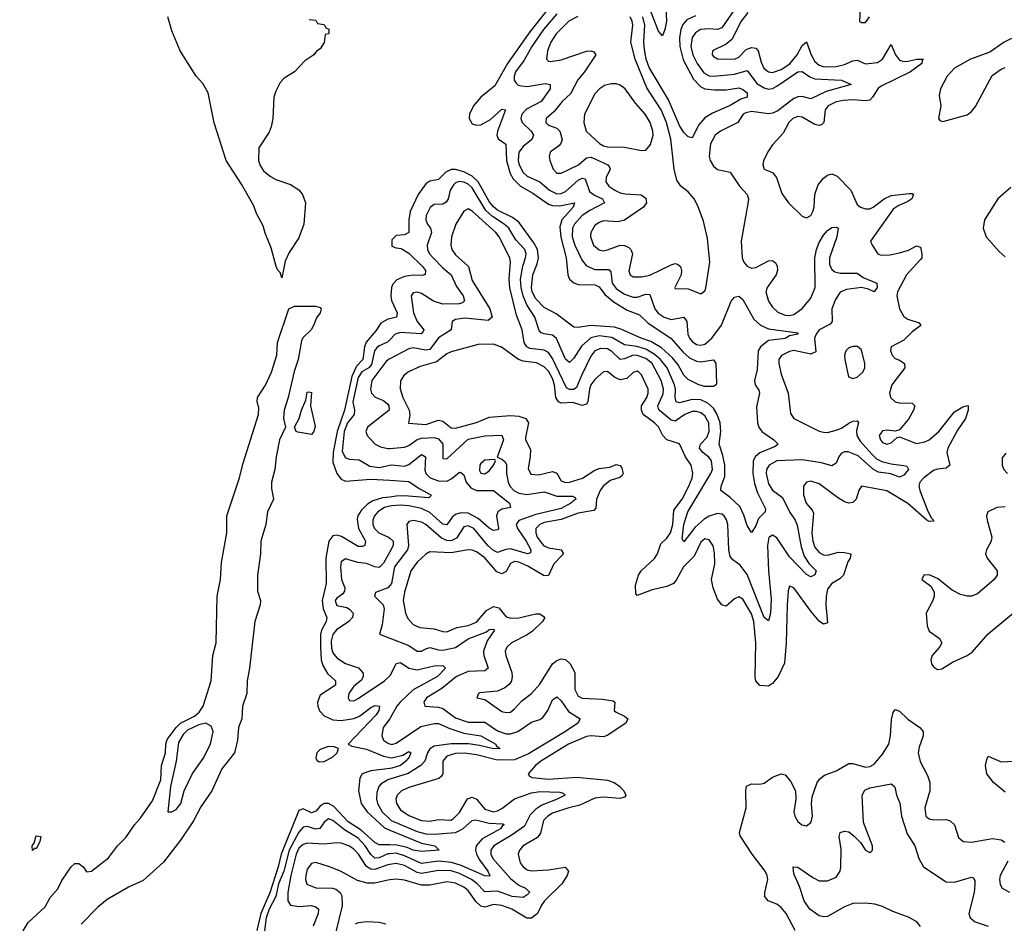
# Model space of a CAD drawing. Header units: inches. Extents: x 1678809 to 1859548, y 384609 to 522868.
# Tile 172 of 256: x 1728250 to 1732906, y 484144 to 488417. Entities that reach past the tile are written whole.
import ezdxf

# ---------------------------------------------------------------- set-up
doc = ezdxf.new("R2010")
doc.units = ezdxf.units.IN
doc.header["$MEASUREMENT"] = 0
doc.layers.add('B7428', color=7, linetype='Continuous')
doc.layers.add('B7438', color=7, linetype='Continuous')

msp = doc.modelspace()

# ---------------------------------------------------------------- linework, layer by layer
at = {"layer": 'B7428', "color": 5}
for points, elevation in [([(1729618, 488418), (1729650, 488414), (1729658, 488398), (1729690, 488394), (1729698, 488378), (1729711.6, 488371.6), (1729711.3, 488350), (1729694, 488346), (1729690, 488308), (1729670, 488278), (1729653, 488267), (1729641, 488250), (1729598, 488222), (1729550, 488169.7), (1729500.4, 488139.6), (1729480.9, 488119.1), (1729460.8, 488079.2), (1729452.1, 488050), (1729446.3, 487950), (1729439.7, 487910), (1729430, 487885.1), (1729380.7, 487810), (1729378.4, 487750), (1729386.5, 487726.5), (1729402.4, 487702.4), (1729435.2, 487675.2), (1729461.3, 487661.3), (1729530, 487636.9), (1729570, 487611.3), (1729587.4, 487590), (1729600.7, 487550), (1729593.7, 487450), (1729570, 487385.1), (1729524.7, 487315.3), (1729505.4, 487274.6), (1729490, 487195.3), (1729481.7, 487221.7), (1729470, 487232), (1729463.1, 487250), (1729438.5, 487338.5), (1729410, 487407.3), (1729401, 487441), (1729370, 487500.5), (1729356.9, 487536.9), (1729299.2, 487639.2), (1729226.2, 487750), (1729170, 487929.3), (1729141.8, 488070), (1729115.6, 488115.6), (1729084.2, 488150), (1729008.7, 488270), (1728970, 488363.7), (1728949.8, 488430)], 180), ([(1728250, 484080.7), (1728290, 484146.8), (1728370, 484221), (1728394.5, 484265.5), (1728430, 484306), (1728450, 484346), (1728493.2, 484410), (1728510, 484426.8), (1728530, 484426.8), (1728550, 484411.3), (1728566.4, 484386.4), (1728590, 484390.7), (1728670, 484454), (1728712.4, 484510), (1728751.3, 484548.7), (1728793.3, 484610), (1728820.4, 484639.6), (1728877.4, 484722.6), (1728917.9, 484822.1), (1728919.8, 484890), (1728938.9, 484950), (1728941.6, 484990), (1728947.9, 485012.1), (1728989.9, 485070.1), (1729009.7, 485090), (1729076.5, 485123.5), (1729098.4, 485141.6), (1729118.2, 485170), (1729154.8, 485290), (1729162.5, 485410), (1729178.9, 485470), (1729183.5, 485690), (1729199.3, 485770), (1729203.7, 485850), (1729228.8, 485990), (1729229.8, 486070.2), (1729289.8, 486250), (1729305.8, 486314.2), (1729379.8, 486550), (1729381.3, 486581.3), (1729373.6, 486610), (1729374.5, 486630), (1729412.1, 486687.9), (1729441.3, 486750), (1729466.3, 486830), (1729469.7, 486890.3), (1729523, 487050), (1729550, 487062), (1729650, 487061.6), (1729670, 487056.3), (1729675.5, 487050), (1729670.6, 487030), (1729653.7, 487006.3), (1729639.1, 486970), (1729628, 486950), (1729588.2, 486911.8), (1729582.2, 486897.8), (1729566.7, 486810), (1729547.5, 486752.5), (1729519.7, 486630), (1729500.2, 486570), (1729497.7, 486530), (1729506.4, 486490), (1729479.1, 486430), (1729462.4, 486350), (1729456.1, 486290), (1729440.2, 486230), (1729439.9, 486199.9), (1729450.6, 486150), (1729421.5, 486090), (1729413.4, 486030), (1729390.2, 485950), (1729389, 485890), (1729374, 485790), (1729374.9, 485714.9), (1729388, 485670), (1729386.4, 485650), (1729361.3, 485570), (1729336.5, 485350), (1729325.8, 485290), (1729324, 485230), (1729303.9, 485170), (1729300.3, 485110), (1729285.3, 485070), (1729279.1, 485010), (1729265.7, 484950), (1729205.8, 484874.3), (1729158.4, 484770), (1729106.3, 484693.7), (1729071.7, 484628.3), (1729010, 484536.9), (1728930, 484432.6), (1728834.6, 484345.4), (1728764.7, 484315.3), (1728663.4, 484256.6), (1728620, 484220), (1728540, 484140)], 180), ([(1730000, 487002.2), (1729990, 486999.7), (1729958.1, 486981.9), (1729934.2, 486945.8), (1729888.1, 486891.9), (1729880.7, 486870), (1729872, 486810), (1729841.8, 486778.2), (1729820.3, 486730), (1729785.6, 486570), (1729750.5, 486470), (1729731.7, 486370), (1729730, 486324.9), (1729750, 486271.4), (1729770, 486243.5), (1729790, 486233.6), (1729910, 486243.2), (1730000, 486238.4)], 220), ([(1730000, 486902.9), (1729989.1, 486890.9), (1729950, 486873.8), (1729937.1, 486863), (1729927.9, 486850), (1729913.9, 486786.1), (1729900.4, 486770), (1729868.4, 486751.6), (1729850, 486724.3), (1729824.7, 486610), (1729832.7, 486570), (1729831.3, 486550), (1729800.7, 486510), (1729784.5, 486470), (1729775, 486375), (1729790, 486345), (1729810, 486338.1), (1729855.6, 486335.6), (1729905.1, 486305.1), (1729950, 486299.4), (1730000, 486309.5)], 240), ([(1730000, 486813.2), (1729993.8, 486810), (1729980.8, 486799.2), (1729914.3, 486710), (1729908.5, 486670), (1729913.6, 486650), (1729931.3, 486631.3), (1729970, 486615.8), (1729990, 486598), (1729995.5, 486590), (1729996.8, 486570), (1729893.8, 486490), (1729887.1, 486470), (1729892.2, 486450), (1729931.3, 486410), (1729956.2, 486396.2), (1729990, 486388.3), (1730000, 486389.1)], 260), ([(1730000, 486159.2), (1729964.9, 486155.1), (1729919, 486141), (1729894.4, 486125.6), (1729864, 486096), (1729849.1, 486070.9), (1729845.3, 486054.7), (1729852.4, 486010), (1729885.1, 485950), (1729882.7, 485930), (1729870, 485924.8), (1729850, 485925.4), (1729772.1, 485972.1), (1729750, 485979), (1729730, 485975.4), (1729712.1, 485950), (1729697.7, 485870), (1729698.7, 485750), (1729680.6, 485670), (1729684.8, 485630), (1729701.6, 485590), (1729699.4, 485570), (1729677.3, 485530), (1729672.8, 485510), (1729672.3, 485450), (1729676.2, 485390), (1729683.1, 485363.1), (1729705.1, 485325.1), (1729743, 485290), (1729743.1, 485270), (1729670, 485222.1), (1729658.9, 485190), (1729659.8, 485170), (1729668.1, 485148.1), (1729690, 485125.1), (1729730, 485106.2), (1729770, 485102.4), (1729830, 485112.6), (1729856.1, 485123.9), (1729910, 485163.8), (1729930, 485173.4), (1729950.8, 485170.8), (1729948, 485150), (1729935.6, 485130), (1729803.7, 484990), (1729821, 484981), (1729890, 484967.3), (1729970, 484934.7), (1730000, 484928.4)], 220), ([(1730000, 486115.9), (1729974.3, 486110), (1729943.1, 486090), (1729927.1, 486070), (1729919.9, 486050), (1729919.4, 486030), (1729927.8, 486010), (1729948.4, 485990), (1729994.5, 485970), (1730000, 485964.8)], 240), ([(1730000, 485900.8), (1729970, 485846.3), (1729950, 485826), (1729930, 485828.5), (1729890, 485844.8), (1729849.5, 485849.5), (1729790, 485867.8), (1729770, 485853), (1729766.2, 485830), (1729771.6, 485770), (1729787.7, 485730), (1729785.9, 485714.1), (1729777.9, 485702.1), (1729750, 485681), (1729741.5, 485670), (1729743, 485663), (1729750, 485646.9), (1729796.7, 485636.7), (1729810, 485629.5), (1729826.9, 485610), (1729823.8, 485590), (1729806.8, 485570), (1729748, 485532), (1729730.1, 485510), (1729723, 485477), (1729724.2, 485444.2), (1729730, 485422.9), (1729750, 485399.2), (1729790, 485371.9), (1729851.4, 485351.4), (1729873.7, 485326.3), (1729874.6, 485310), (1729866.1, 485293.9), (1729830, 485264.8), (1729806.4, 485230), (1729802.6, 485210), (1729810, 485197), (1729830, 485195.6), (1729850, 485206.4), (1729975.7, 485290), (1730000, 485313.5)], 240), ([(1730000, 485741.2), (1729990, 485729.9), (1729931.7, 485708.3), (1729927.7, 485690), (1729967.9, 485650), (1729974.1, 485630), (1729964.6, 485555.4), (1729950.7, 485510.7), (1730000, 485491.8)], 260), ([(1730000, 485111), (1729968.4, 485070), (1729961.7, 485030), (1729970.2, 485010), (1729993.4, 484993.4), (1730000, 484991.9)], 240), ([(1730000, 484875.4), (1729910, 484865.1), (1729870.1, 484850), (1729857.9, 484830), (1729852.3, 484770), (1729864.2, 484710), (1729892.4, 484670), (1729974.5, 484594.5), (1730000, 484584.1)], 220), ([(1730000, 484824.7), (1729990, 484821.5), (1729957.9, 484802.1), (1729948.6, 484790), (1729938.5, 484761.5), (1729936.9, 484730), (1729941.6, 484710), (1729963.8, 484670), (1730000, 484636.1)], 240), ([(1730000, 484514.3), (1729950, 484515), (1729930, 484526.1), (1729864, 484584), (1729803.3, 484623.3), (1729735.3, 484695.3), (1729710, 484710.5), (1729689.5, 484710), (1729670, 484697.4), (1729650, 484674.6), (1729630, 484666.2), (1729590, 484684.5), (1729570, 484676.3), (1729486.5, 484470), (1729472.7, 484410), (1729432.5, 484287.5), (1729390.5, 484190), (1729370.5, 484110)], 220), ([(1730000, 484472.9), (1729990, 484472.1), (1729950, 484453.4), (1729930, 484450.9), (1729910, 484469.5), (1729883.9, 484510), (1729850, 484545.6), (1729785.6, 484585.6), (1729730, 484630.3), (1729710, 484637.1), (1729690, 484621.4), (1729668.6, 484591.4), (1729650, 484588.2), (1729610, 484601.2), (1729590, 484599), (1729570, 484574.5), (1729523.5, 484490), (1729498.2, 484390), (1729474.3, 484330), (1729461.8, 484270), (1729429.2, 484210), (1729415, 484170), (1729407.5, 484107.5)], 240), ([(1730000, 484422), (1729990, 484420.4), (1729930, 484398), (1729910, 484399), (1729890, 484412.4), (1729851.8, 484470), (1729830, 484493.8), (1729806, 484510), (1729770, 484522.2), (1729750, 484524.2), (1729690, 484517.1), (1729610, 484523.1), (1729590, 484516.5), (1729570, 484499.2), (1729557.4, 484470), (1729532, 484370), (1729518.2, 484290), (1729518.2, 484250), (1729530.4, 484230), (1729570, 484223.2), (1729630, 484227.7), (1729650, 484220.9), (1729663.5, 484210), (1729662, 484190), (1729638.4, 484130)], 260), ([(1730000, 484349.1), (1729990, 484348), (1729930, 484333.4), (1729893.5, 484333.5), (1729846.5, 484346.5), (1729766.6, 484390), (1729714.5, 484410), (1729650, 484430.5), (1729630, 484426.2), (1729610, 484398.9), (1729602.2, 484370), (1729601, 484350), (1729608.3, 484328.3), (1729650, 484311.6), (1729729.4, 484309.4), (1729745.3, 484305.3), (1729764.6, 484290), (1729773.4, 484273.4), (1729774.4, 484225.6), (1729741.1, 484090)], 280), ([(1729838.1, 484141.9), (1729852, 484148), (1729890, 484152.1), (1729950, 484149.7), (1729981.6, 484141.6)], 280)]:
    msp.add_lwpolyline(points, dxfattribs=dict(at, elevation=elevation))
for points, elevation in [([(1729630, 486454.5), (1729565.3, 486465.3), (1729557.2, 486470), (1729549.4, 486490), (1729571.6, 486530), (1729581.7, 486570), (1729602.8, 486617.2), (1729610, 486656), (1729616.9, 486656.9), (1729630, 486654), (1729624.4, 486590), (1729646.9, 486493.1), (1729641.3, 486470)], 180), ([(1729130.7, 485090.7), (1729097.8, 485082.2), (1729043.8, 485056.2), (1729023, 485037), (1729000.9, 484999.1), (1728989.2, 484910), (1728962.4, 484790), (1728950.9, 484670.9), (1728970, 484670.4), (1728990, 484682), (1729012.4, 484710), (1729028.3, 484770), (1729067.7, 484852.3), (1729117.2, 484922.8), (1729152.3, 484990), (1729164.8, 485050), (1729155.7, 485075.7)], 180), ([(1729710, 484979.3), (1729670, 484965.9), (1729655.1, 484950), (1729650, 484926.4), (1729655.4, 484915.4), (1729666.8, 484906.8), (1729690, 484908.7), (1729729, 484930), (1729751.4, 484950), (1729756.9, 484970), (1729737.6, 484977.6)], 220), ([(1728310, 484488), (1728309, 484510), (1728318, 484522), (1728326.8, 484553.2), (1728330, 484558), (1728350, 484554), (1728344.7, 484530), (1728330, 484498), (1728322, 484498)], 180)]:
    msp.add_lwpolyline(points, close=True, dxfattribs=dict(at, elevation=elevation))
at = {"layer": 'B7438', "color": 5}
for points, elevation in [([(1730766.1, 488490), (1730661.5, 488358.5), (1730556.8, 488210), (1730496.7, 488103.3), (1730430, 488050.6), (1730396, 488010), (1730377.2, 487970), (1730375.4, 487950), (1730390, 487923.7), (1730410, 487917.1), (1730430, 487919.9), (1730475.9, 487944.1), (1730530, 487994), (1730546.8, 487990), (1730509.8, 487890.2), (1730506.5, 487870), (1730512.8, 487852.8), (1730548.2, 487828.2), (1730551.1, 487750), (1730569.8, 487690), (1730583.8, 487663.8), (1730617.7, 487630), (1730676.5, 487596.5), (1730750, 487544.9), (1730770, 487538.5), (1730803.2, 487536.8), (1730872.7, 487550), (1730867.5, 487530), (1730813, 487470), (1730803.5, 487436.5), (1730808.3, 487388.3), (1730833.6, 487290), (1730841.5, 487210), (1730850, 487189.6), (1730870, 487171.8), (1730890, 487164.6), (1730970, 487163.4), (1730990, 487153.6), (1731017.5, 487117.5), (1731061.6, 487081.6), (1731122.2, 487042.2), (1731180.8, 487020.8), (1731221.9, 486981.9), (1731329.3, 486910), (1731385.3, 486845.3), (1731417.5, 486817.5), (1731450, 486801.5), (1731470, 486798.2), (1731530, 486808.4), (1731540.8, 486790), (1731544.1, 486695.9), (1731543, 486690), (1731530, 486682), (1731490, 486682.2), (1731460.7, 486690), (1731410, 486714.8), (1731390, 486735.5), (1731363.9, 486783.9), (1731337.2, 486817.2), (1731285.1, 486865.1), (1731234.9, 486894.9), (1731189, 486910), (1731093.1, 486953.1), (1731061.9, 486961.9), (1730948.9, 486971.1), (1730890, 486960.6), (1730870, 486962), (1730786.1, 487026.1), (1730730, 487056), (1730690, 487096.9), (1730673.8, 487130), (1730669.7, 487150), (1730675.7, 487210), (1730697.2, 487262.8), (1730703.1, 487290), (1730697.9, 487330), (1730681.8, 487361.8), (1730610, 487458.5), (1730580.4, 487480.5), (1730510, 487516.3), (1730490, 487531.1), (1730470, 487556.6), (1730418.5, 487650), (1730390, 487676.2), (1730350, 487697.3), (1730310, 487708.5), (1730290, 487707.9), (1730265.2, 487694.8), (1730230, 487661.3), (1730190, 487653), (1730170, 487640.6), (1730133.7, 487590), (1730096.3, 487510), (1730089.7, 487469.7), (1730090.1, 487409.9), (1730070, 487398.5), (1730030, 487396.1), (1730010, 487375.1), (1730010, 487345.8), (1730030, 487337.5), (1730054.5, 487334.5), (1730090, 487312.5), (1730154.4, 487250), (1730168.5, 487230), (1730167.7, 487212.3), (1730152.7, 487207.3), (1730110, 487207.9), (1730070, 487202.6), (1730033.5, 487186.5), (1730014.8, 487165.2), (1730008.1, 487150), (1730004.4, 487110), (1730008.6, 487088.6), (1730035.5, 487030), (1730031.8, 487010), (1730000, 487002.2)], 220), ([(1731633.3, 488470), (1731570, 488378.7), (1731550, 488369.9), (1731506.7, 488373.3), (1731469.8, 488370.2), (1731445.2, 488354.8), (1731430, 488331.6), (1731423.9, 488290), (1731432.4, 488250), (1731452.6, 488210), (1731484.9, 488164.9), (1731510, 488150.4), (1731530, 488148.8), (1731630, 488159.3), (1731690, 488176.9), (1731734.7, 488114.7), (1731770, 488094.4), (1731790, 488088.8), (1731810, 488091.1), (1731830, 488102.2), (1731930, 488170.1), (1731950, 488172.2), (1731985.6, 488145.6), (1732010, 488137.1), (1732136.3, 488130), (1732180.7, 488110), (1732063.7, 488076.3), (1731990, 488041.8), (1731950, 488052.7), (1731930, 488052.4), (1731910, 488044), (1731834.1, 487985.9), (1731810, 487974.8), (1731790, 487972), (1731710, 487981.9), (1731683.2, 487976.8), (1731670.6, 487969.4), (1731645, 487930), (1731564.2, 487890), (1731538.4, 487870), (1731516.6, 487830), (1731510.7, 487770), (1731515.3, 487750), (1731530, 487723.8), (1731550, 487707.8), (1731610, 487695.6), (1731653.4, 487630), (1731689.4, 487589.4), (1731696.5, 487570), (1731694.8, 487554.8), (1731660.8, 487370), (1731666.7, 487290), (1731674.3, 487270), (1731690, 487250.3), (1731710, 487241.8), (1731730, 487244), (1731790, 487276.4), (1731810, 487278.4), (1731824.9, 487264.9), (1731831.5, 487251.5), (1731832.9, 487232.9), (1731826.6, 487210), (1731784.7, 487150), (1731778.5, 487130), (1731790, 487085.5), (1731810, 487056.9), (1731834.3, 487034.3), (1731870, 487019.1), (1731890, 487017.8), (1731910, 487022.5), (1731950, 487050.6), (1731990, 487099.5), (1732010.7, 487150), (1732010.4, 487290), (1732017.3, 487330), (1732030, 487363.6), (1732050, 487398), (1732070, 487420.2), (1732090, 487433.6), (1732110, 487436), (1732120.5, 487430), (1732114.4, 487390), (1732079, 487290), (1732078.6, 487258.6), (1732090, 487235), (1732104.6, 487224.6), (1732130, 487217.7), (1732210, 487217.5), (1732238.2, 487198.2), (1732302.7, 487170), (1732304.9, 487150), (1732291, 487129), (1732262.7, 487142.7), (1732229.9, 487149.9), (1732159.8, 487140.2), (1732130, 487127.5), (1732107.3, 487092.7), (1732089.8, 487050), (1732091.3, 486988.7), (1732082.5, 486977.5), (1732030.8, 486950), (1732015.3, 486930), (1732008.3, 486910), (1732014.3, 486845.7), (1731990, 486834.9), (1731910, 486851.7), (1731890, 486847.1), (1731851.4, 486828.6), (1731839.7, 486810), (1731838.8, 486790), (1731850, 486740.4), (1731883.5, 486650), (1731893.9, 486553.9), (1731910.4, 486530), (1732030, 486471), (1732050, 486465.4), (1732070, 486465.1), (1732110, 486474.9), (1732135.1, 486484.9), (1732170, 486508.9), (1732190, 486517.5), (1732210, 486519.6), (1732215.8, 486510), (1732206.6, 486473.4), (1732207.5, 486450), (1732224, 486424), (1732280, 486360), (1732300.7, 486340.7), (1732327, 486327), (1732370, 486316.3), (1732429.2, 486309.2), (1732444.6, 486304.6), (1732451.9, 486290), (1732430, 486262.3), (1732410, 486253.5), (1732368.8, 486268.8), (1732310, 486277.2), (1732286.6, 486290), (1732213.9, 486353.9), (1732166.8, 486373.2), (1732150, 486373.6), (1732134.9, 486365.1), (1732122.9, 486350), (1732110, 486319.3), (1732090, 486306.2), (1732040.5, 486320.5), (1731950, 486335.2), (1731830.1, 486329.9), (1731793.1, 486310), (1731781.9, 486290), (1731779.2, 486270), (1731790, 486222), (1731810, 486192.1), (1731856.5, 486156.5), (1731889.6, 486089.6), (1731916.3, 486050), (1731926.2, 486026.2), (1731944.5, 485924.5), (1731959.3, 485879.3), (1731983.1, 485843.1), (1732015.4, 485810), (1732009.2, 485790.8), (1731990, 485781.6), (1731970, 485792.4), (1731890, 485876), (1731830, 485966.8), (1731810, 485979), (1731792.6, 485967.4), (1731786.5, 485930), (1731790.1, 485810.1), (1731803, 485677), (1731799.5, 485610), (1731790, 485573.6), (1731770, 485589.7), (1731690, 485792.5), (1731657.3, 485837.3), (1731622.2, 485862.2), (1731610, 485878.3), (1731603.7, 485910), (1731597.6, 486030), (1731592.3, 486052.3), (1731580.7, 486070), (1731570, 486078.5), (1731550, 486082.1), (1731510, 486069.1), (1731485.9, 486054.1), (1731443.7, 486016.3), (1731390, 485947.8), (1731382.1, 485962.1), (1731390, 486028.7), (1731409.3, 486090), (1731518.4, 486270), (1731525.6, 486290), (1731521.5, 486330), (1731508.6, 486348.6), (1731479.9, 486370), (1731465.1, 486390), (1731468.7, 486410), (1731498.4, 486441.6), (1731510.5, 486470), (1731507.9, 486510), (1731490, 486542.7), (1731470, 486557.9), (1731450, 486564.1), (1731430, 486563.7), (1731394.8, 486550), (1731350, 486518.7), (1731330, 486522.3), (1731273.5, 486570), (1731270, 486578.5), (1731266.7, 486590), (1731292.1, 486647.9), (1731294.2, 486670), (1731282.9, 486710), (1731240.8, 486790), (1731210, 486814.8), (1731170, 486829.2), (1731150, 486829.9), (1731110, 486813.2), (1731090, 486810.4), (1731050, 486848.3), (1731030, 486859.8), (1730998.3, 486861.7), (1730970, 486849.9), (1730950, 486824.7), (1730905.7, 486734.3), (1730883.2, 486676.8), (1730870, 486667.3), (1730850, 486667.2), (1730835.9, 486675.9), (1730770, 486815.2), (1730750, 486843.1), (1730730, 486854), (1730662.5, 486862.5), (1730647.5, 486870), (1730635.2, 486890), (1730625.5, 486950), (1730599.6, 487019.6), (1730567.9, 487147.9), (1730564.7, 487190), (1730571, 487270), (1730567.6, 487290), (1730517.3, 487390), (1730501.1, 487410), (1730390, 487511.7), (1730370, 487521.5), (1730350, 487511.9), (1730312.1, 487450), (1730292.4, 487390), (1730288.1, 487350), (1730294, 487330), (1730310, 487304.7), (1730372.5, 487250), (1730390, 487182.8), (1730473.1, 487050), (1730483.8, 487010), (1730465.2, 486994.8), (1730354.8, 487005.2), (1730310, 486999.2), (1730295.5, 486990), (1730290.9, 486950), (1730230, 486911.6), (1730190, 486857.6), (1730170, 486853.4), (1730110, 486864.7), (1730090, 486860.4), (1730000, 486813.2)], 260), ([(1731303.3, 488510), (1731308, 488410), (1731300.8, 488370), (1731290, 488340.9), (1731270, 488361.6), (1731234.8, 488454.8)], 220), ([(1732223.3, 488470), (1732221.1, 488410), (1732230, 488403.6), (1732250, 488403.8), (1732267.8, 488430)], 320), ([(1731693.4, 488450), (1731660.7, 488410), (1731617.2, 488322.8), (1731590, 488300.6), (1731526, 488270), (1731525, 488250), (1731530, 488242.3), (1731550, 488231.5), (1731630, 488229.2), (1731650, 488239.5), (1731684.9, 488275.1), (1731710, 488284.4), (1731730, 488282.5), (1731742.5, 488270), (1731755.2, 488215.2), (1731768.1, 488188.1), (1731790, 488169.6), (1731810, 488167), (1731850, 488181.8), (1731891.5, 488208.5), (1731925.9, 488250), (1731950, 488294), (1731970, 488312.1), (1731993.1, 488250), (1732010, 488218.9), (1732030, 488202.1), (1732053.9, 488193.9), (1732110, 488195), (1732150, 488205.1), (1732190, 488222.6), (1732210, 488225.1), (1732250, 488207.1), (1732305.6, 488214.4), (1732330.4, 488230), (1732370, 488298.9), (1732391.3, 488250), (1732410, 488225.4), (1732430, 488219.3), (1732450, 488220.1), (1732492.7, 488230), (1732523, 488230), (1732516.7, 488223.3), (1732515.9, 488210), (1732462, 488170), (1732319.8, 488100.2), (1732307, 488090), (1732283.1, 488050), (1732270, 488036.5), (1732250, 488032.4), (1732190, 488037.3), (1732145.1, 488034.9), (1732110, 488027.7), (1732072.6, 488010), (1732057.9, 487990), (1732053, 487930), (1732040.7, 487919.3), (1732030, 487915.5), (1732010, 487920.3), (1731950, 487956.3), (1731930, 487958.3), (1731906.3, 487950), (1731886.9, 487930), (1731860.6, 487879.4), (1731810, 487825.1), (1731790, 487796.2), (1731766.5, 487750), (1731763.1, 487730), (1731770.3, 487710.3), (1731810, 487693.8), (1731829.2, 487670), (1731854.4, 487594.4), (1731885.3, 487550), (1731950, 487488), (1731970, 487479.3), (1731990, 487490.5), (1732000.4, 487510), (1732006, 487530), (1732009.8, 487590), (1732024.7, 487635.3), (1732050, 487667.3), (1732070, 487681.6), (1732090, 487686.9), (1732115.9, 487675.9), (1732179.7, 487610), (1732210, 487543.2), (1732226, 487530), (1732250, 487521.4), (1732270, 487522), (1732286, 487530), (1732337.2, 487570), (1732370, 487585.1), (1732455.1, 487595.1), (1732470, 487594.7), (1732475.6, 487590), (1732467.7, 487570), (1732450, 487557.1), (1732403.3, 487536.7), (1732379.7, 487520.3), (1732273.6, 487370), (1732280.7, 487350), (1732308.2, 487310), (1732323.3, 487303.3), (1732364.2, 487304.2), (1732410, 487313.5), (1732452.6, 487327.4), (1732490, 487347.3), (1732510, 487340.5), (1732515.4, 487310), (1732515, 487290), (1732510, 487282.2), (1732443.9, 487210), (1732401.3, 487130), (1732397.5, 487110), (1732409.7, 487050), (1732430, 487012.9), (1732450, 486999.8), (1732503.7, 486983.7), (1732510.2, 486970), (1732470, 486941.3), (1732430, 486900.9), (1732370.3, 486870), (1732368.2, 486851.8), (1732376, 486830), (1732390, 486814.9), (1732410, 486807.2), (1732434, 486790), (1732435.6, 486770), (1732374.4, 486690), (1732362.8, 486650), (1732366.7, 486630), (1732390, 486609.5), (1732410, 486604.1), (1732470, 486603.7), (1732482.6, 486590), (1732476.6, 486570), (1732452.4, 486527.6), (1732410, 486477.4), (1732390, 486470.9), (1732350, 486475.2), (1732330, 486472.2), (1732313.6, 486450), (1732320.2, 486430), (1732330, 486417.7), (1732350, 486408.6), (1732370, 486416), (1732399.3, 486440.7), (1732410, 486444.6), (1732490, 486413.2), (1732530, 486419.7), (1732550.2, 486429.8), (1732596.4, 486470), (1732670, 486561.6), (1732710, 486585.2), (1732732.1, 486592.1), (1732734.4, 486590), (1732734, 486570), (1732722, 486530), (1732684.7, 486475.3), (1732638.7, 486390), (1732633.3, 486370), (1732648, 486310), (1732630, 486295.2), (1732590, 486291.1), (1732570, 486284.4), (1732524.7, 486250), (1732506.4, 486230), (1732501, 486210), (1732505.7, 486190), (1732540.7, 486100.7), (1732560.5, 486060.5), (1732570.9, 486050), (1732570, 486045.2), (1732550, 486043.4), (1732539.1, 486050), (1732450, 486128.7), (1732350, 486188), (1732230, 486211.5), (1732217.3, 486190), (1732205.2, 486150), (1732190, 486134), (1732170, 486130.7), (1732150, 486136.8), (1732117.1, 486157.1), (1732030, 486221.1), (1731990, 486234.6), (1731970, 486229.6), (1731955.6, 486210), (1731956.3, 486170), (1731968.6, 486130), (1731997.6, 486097.6), (1732003.8, 486083.8), (1731994.8, 485990), (1732000.3, 485950), (1732010, 485922.3), (1732030, 485896.8), (1732050, 485885.8), (1732070, 485885), (1732121.1, 485898.9), (1732150, 485897.8), (1732180.5, 485890), (1732176.8, 485870), (1732166.4, 485853.6), (1732144.7, 485790), (1732127.9, 485772.1), (1732089.4, 485750), (1732070, 485723), (1732063.3, 485690), (1732061.9, 485650), (1732070, 485563.7), (1732050, 485558.2), (1732030, 485572.4), (1731990, 485619.2), (1731910, 485729.7), (1731890, 485738.4), (1731883.8, 485716.2), (1731878.2, 485650), (1731874.9, 485470), (1731866.1, 485373.9), (1731836.2, 485310), (1731810, 485277.3), (1731790, 485265.3), (1731750, 485268.3), (1731730, 485289.6), (1731727.6, 485307.6), (1731731, 485470), (1731720.5, 485570), (1731710, 485606.5), (1731670, 485676.5), (1731650, 485686.9), (1731630, 485678.4), (1731590, 485643.2), (1731570, 485649.2), (1731550, 485676.5), (1731528.3, 485730), (1731520.6, 485770), (1731537, 485843), (1731535.7, 485895.7), (1731528.3, 485928.2), (1731510, 485957.3), (1731490, 485961.2), (1731470, 485946), (1731439.8, 485880.2), (1731388.1, 485830), (1731354.4, 485765.6), (1731340.7, 485750), (1731310, 485736.4), (1731239.8, 485720.2), (1731170, 485694), (1731163.5, 485703.5), (1731162.3, 485742.3), (1731175.7, 485790), (1731187.9, 485810), (1731251.9, 485868.1), (1731265.5, 485890), (1731281.4, 485938.6), (1731310, 485964.9), (1731327.1, 485990), (1731337.9, 486030), (1731343.2, 486096.8), (1731382.7, 486150), (1731414.5, 486210), (1731430, 486248.8), (1731432.9, 486272.9), (1731424.9, 486310), (1731397.8, 486350), (1731370.5, 486410.5), (1731309.2, 486429.2), (1731290.6, 486450.6), (1731270, 486491), (1731251.9, 486510), (1731198.6, 486550), (1731189.5, 486570), (1731190.3, 486590), (1731214.9, 486630), (1731221.8, 486650), (1731221.1, 486670), (1731190, 486737.7), (1731177.7, 486750), (1731170, 486754.5), (1731150, 486748.7), (1731120.1, 486719.9), (1731090, 486713.5), (1731064.3, 486724.3), (1731030, 486753.6), (1731010, 486750.8), (1730970, 486715.7), (1730950.6, 486690), (1730943.9, 486670), (1730936.7, 486610), (1730930, 486599.2), (1730910, 486592.1), (1730865.7, 486605.7), (1730810, 486603.1), (1730797, 486610), (1730784.5, 486630), (1730778.8, 486690), (1730770, 486720.5), (1730750, 486754.8), (1730730, 486775.2), (1730693.2, 486793.2), (1730630, 486801.9), (1730609, 486809), (1730527.6, 486867.6), (1730490, 486882.1), (1730418.6, 486881.4), (1730290, 486846.1), (1730270, 486836.6), (1730220.9, 486799.1), (1730143, 486777), (1730088.9, 486751.1), (1730066.1, 486733.9), (1730050.7, 486709.3), (1730048.9, 486671.1), (1730061.3, 486630), (1730092, 486570), (1730094.3, 486545.7), (1730089.1, 486509.1), (1730170, 486502.9), (1730230, 486523.2), (1730250, 486518.5), (1730290, 486486.8), (1730310, 486485.7), (1730410, 486511.6), (1730470, 486537.3), (1730570, 486544.4), (1730610, 486541.1), (1730643.2, 486530), (1730656.4, 486510), (1730641.2, 486441.2), (1730642, 486430), (1730664.7, 486384.7), (1730664.4, 486350), (1730653.5, 486293.5), (1730667.3, 486267.3), (1730703.6, 486263.6), (1730770, 486279.6), (1730790, 486271.7), (1730810, 486236.3), (1730830, 486228.1), (1730850.1, 486230.1), (1730910.9, 486249.1), (1730970, 486287), (1730990, 486293.6), (1731039.6, 486300.4), (1731070, 486313.9), (1731090, 486308.9), (1731096.6, 486296.6), (1731103.5, 486270), (1731099.3, 486260.7), (1731087.8, 486252.2), (1731042.1, 486237.9), (1731009.3, 486210.7), (1730994.4, 486190), (1730977.5, 486150), (1730973.7, 486106.3), (1730965.1, 486094.9), (1730890, 486083.2), (1730810, 486053.6), (1730730, 486038.5), (1730708.9, 486030), (1730691.2, 486010), (1730690.1, 485990), (1730697.5, 485970), (1730727.5, 485930), (1730750, 485919.2), (1730810.4, 485910.4), (1730820.6, 485890), (1730776, 485844), (1730750, 485788.9), (1730730, 485786), (1730652.2, 485832.2), (1730610, 485851), (1730590, 485854.5), (1730570, 485844.3), (1730550, 485807), (1730530, 485795.6), (1730506, 485806), (1730450, 485872.1), (1730410, 485900.6), (1730390, 485907.7), (1730370, 485909.5), (1730290, 485894.9), (1730190, 485899.5), (1730170, 485889.1), (1730130, 485851.1), (1730100.1, 485810), (1730070.1, 485710), (1730063, 485670), (1730074.5, 485610), (1730085.7, 485585.7), (1730110, 485557), (1730142, 485542), (1730210, 485535.6), (1730250, 485523), (1730270, 485522.1), (1730317.5, 485542.5), (1730370, 485551.4), (1730410, 485567), (1730457.8, 485622.2), (1730490, 485641.1), (1730516.1, 485636.1), (1730550, 485593.4), (1730570, 485586), (1730610, 485587.5), (1730690, 485607.2), (1730710, 485606.7), (1730730, 485593.6), (1730732.6, 485590), (1730722.1, 485570), (1730674.2, 485525.8), (1730650, 485507.9), (1730575.9, 485470), (1730553.5, 485450), (1730545.4, 485430), (1730547.9, 485410), (1730576.3, 485330), (1730579.1, 485310), (1730575.1, 485290), (1730565.4, 485274.6), (1730543.2, 485256.8), (1730510, 485241.5), (1730426.3, 485233.7), (1730418.8, 485230), (1730411.3, 485210), (1730450, 485201.3), (1730530, 485145.5), (1730550, 485140.6), (1730570, 485142.7), (1730590, 485157.6), (1730624.2, 485195.8), (1730670, 485230.2), (1730710, 485273.7), (1730770, 485370.6), (1730790, 485386.9), (1730810, 485394.6), (1730830, 485391.4), (1730852.1, 485370), (1730874.9, 485330), (1730875.1, 485250), (1730890, 485218.2), (1730910, 485207.7), (1731003.5, 485203.5), (1731055.9, 485195.9), (1731064.4, 485190), (1731061.5, 485150), (1731070, 485141.5), (1731110, 485123.5), (1731125.4, 485110), (1731115.6, 485090), (1731028.1, 485031.9), (1731010, 485025.2), (1730950, 485030.5), (1730930, 485027.4), (1730845, 484990), (1730714.3, 484910), (1730688.6, 484890), (1730653.7, 484850), (1730659.9, 484839.9), (1730672.4, 484832.4), (1730750, 484824.7), (1730885, 484835), (1731030, 484821.1), (1731061.2, 484810), (1731087.6, 484790), (1731106.4, 484770), (1731115.8, 484750), (1731110, 484740.5), (1731090, 484733.8), (1731010, 484739.5), (1730970, 484734.8), (1730898.1, 484701.9), (1730846.3, 484690), (1730770, 484664), (1730746.9, 484650), (1730727.5, 484630), (1730712, 484570), (1730698.5, 484550), (1730630, 484510.5), (1730612.9, 484490), (1730607, 484470), (1730617.1, 484430), (1730630.2, 484410), (1730650, 484395.8), (1730670, 484391.6), (1730750, 484397.1), (1730828.4, 484408.4), (1730845.2, 484390), (1730838.3, 484370), (1730812.8, 484330), (1730732.2, 484250), (1730716.9, 484230), (1730698.7, 484190), (1730670, 484167.2), (1730648.2, 484168.2), (1730577.5, 484210), (1730530, 484228.3), (1730490, 484231.9), (1730450, 484219.5), (1730430, 484224.2), (1730406.2, 484246.2), (1730370, 484299.5), (1730350, 484314.6), (1730310, 484333.7), (1730270, 484339.2), (1730190, 484324.6), (1730150, 484323.6), (1730070, 484347.7), (1730030, 484352.5), (1730000, 484349.1)], 280), ([(1730790, 488443.8), (1730726.7, 488370), (1730671.1, 488290), (1730635.4, 488224.6), (1730594.7, 488170), (1730588.1, 488150), (1730588.6, 488130), (1730597, 488117), (1730607.7, 488107.7), (1730623, 488103), (1730650, 488101.2), (1730734.4, 488114.4), (1730758, 488110), (1730758, 488090), (1730716.3, 488030), (1730646.1, 487993.9), (1730624.8, 487970), (1730620.1, 487950), (1730625.4, 487930), (1730667.7, 487890), (1730679.3, 487870), (1730670.9, 487850), (1730630, 487817.5), (1730610.4, 487789.6), (1730607.3, 487750), (1730611.9, 487730), (1730630, 487694.4), (1730650, 487676.1), (1730710, 487650.1), (1730755.2, 487610), (1730790, 487593.5), (1730810, 487595.4), (1730830, 487604.3), (1730890, 487657.6), (1730910, 487667.9), (1730923.5, 487663.5), (1730944.5, 487604.5), (1730967.1, 487587.1), (1731006.2, 487570), (1731014.7, 487550), (1730945.6, 487514.4), (1730910.1, 487490), (1730872.6, 487450), (1730864.2, 487430), (1730863, 487390), (1730874.4, 487350), (1730910, 487278.2), (1730930, 487252.7), (1730970, 487235.3), (1731035.9, 487235.9), (1731045, 487225), (1731051.9, 487170), (1731070, 487145.3), (1731110, 487117.9), (1731150, 487104.5), (1731170, 487104.9), (1731210, 487118.5), (1731230, 487117.2), (1731253.6, 487050), (1731269.3, 487029.3), (1731297.4, 487010), (1731330, 486998.9), (1731390.5, 487010.5), (1731404, 486990), (1731409, 486930), (1731417.5, 486910), (1731430, 486894.2), (1731450, 486881.1), (1731470, 486877.2), (1731490, 486882.2), (1731522.3, 486910), (1731568.6, 486971.4), (1731614.6, 487085.4), (1731630, 487104.7), (1731650, 487109.2), (1731670, 487092.9), (1731721, 487001), (1731752.6, 486972.6), (1731790, 486954.3), (1731930, 486936), (1731930, 486929.1), (1731890, 486921.1), (1731870, 486908.9), (1731790, 486899.4), (1731752.4, 486870), (1731742.1, 486850), (1731736.8, 486763.2), (1731724.9, 486710), (1731728.2, 486690), (1731744.5, 486664.5), (1731748.2, 486650), (1731734.4, 486585.6), (1731738.9, 486510), (1731745.2, 486490), (1731758.9, 486470), (1731816.3, 486430), (1731836.9, 486410), (1731821.7, 486398.3), (1731750, 486368.4), (1731729.3, 486350.7), (1731718.2, 486330), (1731715.9, 486270), (1731723.7, 486223.7), (1731739.3, 486179.3), (1731776.6, 486103.4), (1731775.2, 486090), (1731742.9, 486057.1), (1731730, 486023.7), (1731710, 485992), (1731690, 486024.5), (1731674.2, 486074.2), (1731654.5, 486114.5), (1731610, 486156.8), (1731565.3, 486190), (1731567.3, 486210), (1731583.4, 486256.6), (1731584.2, 486310), (1731575.1, 486355.1), (1731557, 486410), (1731565.7, 486470), (1731561.5, 486510), (1731548.6, 486550), (1731530, 486579.3), (1731503, 486603), (1731470, 486618.4), (1731430, 486619.8), (1731370, 486604.3), (1731354.5, 486610), (1731349.6, 486629.6), (1731351.3, 486668.7), (1731346.8, 486690), (1731310.7, 486770), (1731280.5, 486810), (1731250, 486835.5), (1731210, 486857.9), (1731168.3, 486871.7), (1731110, 486878.4), (1731050, 486913.6), (1730990, 486921.8), (1730950, 486912.1), (1730906.7, 486873.3), (1730870, 486815.4), (1730850, 486795), (1730830, 486810.7), (1730788.8, 486908.8), (1730770, 486924.8), (1730730, 486931.6), (1730716.3, 486936.3), (1730706.5, 486946.5), (1730685.5, 487010), (1730648.4, 487068.4), (1730630.7, 487110), (1730620.7, 487150), (1730618.6, 487190), (1730629.5, 487250.5), (1730642.4, 487290), (1730645.2, 487310), (1730639.1, 487330), (1730596.2, 487376.2), (1730562.7, 487430), (1730540.3, 487450), (1730485.7, 487485.7), (1730454.3, 487514.3), (1730390, 487620.7), (1730370, 487638.6), (1730350, 487648.9), (1730328.4, 487651.6), (1730310, 487645), (1730302.5, 487637.5), (1730285.8, 487610), (1730275.5, 487570), (1730266.3, 487553.7), (1730250, 487543.8), (1730210, 487542.4), (1730191.1, 487528.9), (1730172.4, 487490), (1730170.7, 487470), (1730177.8, 487450), (1730192.1, 487430), (1730196.5, 487410), (1730175.9, 487350), (1730178.1, 487330), (1730187.9, 487310), (1730205, 487290), (1730250, 487243), (1730290.1, 487210), (1730315.4, 487155.4), (1730347.6, 487110), (1730353.3, 487086.7), (1730343, 487077), (1730327.4, 487072.6), (1730250, 487071.6), (1730206.3, 487086.3), (1730150, 487121.3), (1730130, 487128.6), (1730110, 487125.1), (1730100.9, 487110), (1730112.7, 487030), (1730129.2, 486989.2), (1730161.4, 486950), (1730157.5, 486942.5), (1730148.6, 486931.4), (1730050, 486936.6), (1730024.8, 486930), (1730000, 486902.9)], 240), ([(1730889.1, 488430.9), (1730845.9, 488410), (1730786.1, 488350), (1730761, 488310), (1730745, 488270), (1730740.9, 488230), (1730750, 488220.9), (1730759.4, 488219.4), (1730810, 488226.4), (1730930, 488267.6), (1730950.6, 488270), (1730964.2, 488264.2), (1730974.4, 488250), (1730920.6, 488170), (1730888.3, 488131.7), (1730854.2, 488065.8), (1730814.8, 488030), (1730776.9, 487983.1), (1730738.9, 487950), (1730738.2, 487930), (1730750, 487917.7), (1730790, 487903.8), (1730804.6, 487890), (1730815.1, 487850), (1730808.6, 487831.4), (1730799.2, 487820.8), (1730758.2, 487790), (1730752.8, 487770), (1730756.6, 487750), (1730772.3, 487710), (1730790, 487691.3), (1730810, 487690.2), (1730893, 487730), (1730930, 487763.8), (1730950, 487766.3), (1730970, 487759), (1731030.9, 487730.9), (1731038.6, 487718.6), (1731042.6, 487710), (1731023.6, 487670), (1731021.5, 487650), (1731036.1, 487630), (1731064.2, 487610), (1731090, 487598.5), (1731112.6, 487592.6), (1731188.5, 487588.5), (1731210, 487573), (1731213.5, 487550), (1731200.2, 487530), (1731110, 487467.9), (1731078.9, 487461.1), (1731010, 487465.2), (1730990, 487458), (1730970, 487443.7), (1730950.8, 487410), (1730948.5, 487390), (1730963.5, 487350), (1730990, 487328.2), (1731010, 487324.3), (1731030, 487327.6), (1731090, 487350.2), (1731110, 487348.7), (1731130, 487338.9), (1731139.3, 487330), (1731147.8, 487310), (1731129.5, 487229.5), (1731136, 487210), (1731150, 487200.2), (1731190, 487200.4), (1731230, 487208.5), (1731330, 487257.8), (1731350, 487263.3), (1731360, 487260), (1731374, 487250), (1731378.8, 487230), (1731377.4, 487210), (1731347.2, 487150), (1731350, 487144.9), (1731410, 487143.8), (1731470, 487119.5), (1731490, 487134.4), (1731493.6, 487146.4), (1731512.9, 487270), (1731502.6, 487382.6), (1731483.7, 487463.7), (1731456.6, 487536.6), (1731439.1, 487570), (1731410, 487603.1), (1731375.6, 487630), (1731357.7, 487657.7), (1731343.9, 487710), (1731328.5, 487851.5), (1731308.8, 487930), (1731283, 487990), (1731214.8, 488094.8), (1731160.1, 488230), (1731139.7, 488310), (1731148.8, 488390), (1731146.1, 488410), (1731136.2, 488430)], 260), ([(1731445.4, 488434.6), (1731404, 488416), (1731385.8, 488394.2), (1731376.3, 488370), (1731369.8, 488330), (1731371, 488290), (1731387.4, 488227.4), (1731435.2, 488135.2), (1731470, 488099.4), (1731490, 488090.1), (1731535.8, 488084.2), (1731590, 488084.7), (1731650, 488094.4), (1731670, 488086), (1731689.2, 488070), (1731690.4, 488050), (1731659.9, 488040.1), (1731610, 488011.3), (1731525.2, 487974.8), (1731490, 487951.9), (1731461, 487919), (1731430, 487857.6), (1731410, 487862), (1731390, 487882.6), (1731370, 487916.8), (1731317.3, 488037.3), (1731227, 488190), (1731212.4, 488230), (1731204.5, 488275.5), (1731201.7, 488310), (1731205.7, 488390), (1731196.4, 488430)], 240), ([(1732970, 488342.5), (1732904.4, 488310), (1732836.4, 488263.6), (1732745.4, 488230), (1732670, 488187.3), (1732635, 488150), (1732603.5, 488090), (1732597.5, 488057.5), (1732605.8, 488010), (1732594, 487950), (1732600.4, 487940.4), (1732614.4, 487934.4), (1732730, 487966.7), (1732750, 487982), (1732770, 488006.5), (1732847.5, 488152.5), (1732890, 488183), (1732910, 488190.1)], 320), ([(1732937, 487623), (1732874.4, 487570), (1732812.2, 487470), (1732805.2, 487430), (1732820.2, 487390), (1732880.9, 487320.9), (1732910, 487295.8)], 320), ([(1730000, 486389.1), (1730070, 486394.4), (1730090, 486403), (1730130, 486430.8), (1730150, 486438.3), (1730210, 486440.3), (1730230, 486435.2), (1730250.1, 486410), (1730250, 486341.3), (1730270, 486340.2), (1730370, 486433.1), (1730450, 486449.3), (1730530, 486452.5), (1730538.2, 486430), (1730507.1, 486347.1), (1730530, 486338.5), (1730546, 486326), (1730551.5, 486311.5), (1730552.4, 486270), (1730560.1, 486230), (1730568.7, 486208.7), (1730585.7, 486190), (1730610, 486178), (1730650, 486171.9), (1730730, 486184.1), (1730790, 486163.1), (1730863.7, 486163.7), (1730876.9, 486156.9), (1730880.2, 486150), (1730856.6, 486130), (1730810, 486105.5), (1730690, 486077.2), (1730610, 486047.9), (1730597.8, 486030), (1730603.4, 486010), (1730645.3, 485950), (1730667, 485910), (1730664.8, 485895.2), (1730650.8, 485890), (1730570, 485913.8), (1730548.1, 485911.9), (1730510, 485897.5), (1730490, 485907.2), (1730464, 485930), (1730396.7, 486010), (1730370, 486023.9), (1730350, 486019.1), (1730315.8, 485964.2), (1730290, 485953), (1730270, 485953.7), (1730245.2, 485965.2), (1730170, 486029.9), (1730150, 486040.2), (1730111.9, 486048.1), (1730090, 486043.5), (1730080.2, 486030), (1730087.8, 485930), (1730084.4, 485910), (1730023, 485830), (1730007.8, 485750), (1730000, 485741.2)], 260), ([(1730000, 486309.5), (1730010, 486311.6), (1730070, 486305.8), (1730090, 486313.1), (1730150, 486361.1), (1730169.1, 486350), (1730166, 486286), (1730170.1, 486270), (1730190.7, 486250.7), (1730230, 486236.5), (1730270, 486235.1), (1730293.8, 486246.2), (1730330, 486277.4), (1730335.8, 486275.7), (1730350, 486264), (1730361.5, 486230), (1730382.8, 486202.8), (1730410.6, 486190.6), (1730490.8, 486190.8), (1730565.2, 486130), (1730570.3, 486110), (1730530, 486101.2), (1730511, 486089), (1730504.6, 486070), (1730514.2, 486010), (1730510, 486004.8), (1730490, 486001.8), (1730470, 486011.6), (1730418.5, 486058.5), (1730370, 486082.9), (1730335.7, 486084.3), (1730310, 486076.6), (1730295.1, 486064.9), (1730270, 486028.6), (1730250, 486031.3), (1730190, 486086.1), (1730150, 486104.8), (1730090, 486117.7), (1730050, 486120.7), (1730010, 486118.2), (1730000, 486115.9)], 240), ([(1732912.8, 486367.2), (1732895.3, 486344.7), (1732895.9, 486310), (1732903.5, 486290), (1732920.6, 486270)], 320), ([(1730000, 486238.4), (1730090, 486233.5), (1730139, 486199), (1730194.6, 486170), (1730194.6, 486165.4), (1730184.1, 486155.9), (1730070, 486164.5), (1730030, 486162.7), (1730000, 486159.2)], 220), ([(1732910, 486113.7), (1732870, 486109.8), (1732827.6, 486090), (1732821.8, 486070), (1732823.8, 486050), (1732847, 485970), (1732843.3, 485950), (1732821.9, 485910), (1732817.4, 485890), (1732824.1, 485870), (1732871.3, 485810), (1732871.8, 485790), (1732858.4, 485770), (1732778.3, 485701.7), (1732750, 485690.7), (1732730, 485690.3), (1732698.5, 485698.5), (1732659.4, 485719.4), (1732590, 485773.6), (1732550, 485792), (1732525.5, 485790), (1732516.4, 485770), (1732558, 485738), (1732574.4, 485710), (1732574.7, 485690), (1732567.8, 485670), (1732536.8, 485610), (1732540.6, 485550), (1732550, 485525.2), (1732599.7, 485490), (1732609.4, 485470), (1732599.3, 485450), (1732563.9, 485410), (1732557.8, 485390), (1732561.6, 485370), (1732570, 485356.5), (1732590, 485344.5), (1732610, 485347), (1732661.3, 485378.7), (1732729.7, 485410), (1732754, 485426), (1732830, 485513.1), (1732948.5, 485611.5)], 320), ([(1730000, 485964.8), (1730015.7, 485950), (1730016, 485930), (1730000, 485900.8)], 240), ([(1730000, 485491.8), (1730090, 485457.4), (1730130, 485430.1), (1730150, 485430.1), (1730170, 485442.3), (1730190, 485447.7), (1730230, 485436.2), (1730250, 485435.2), (1730310, 485448.4), (1730370, 485488.9), (1730457.3, 485522.7), (1730470, 485532.5), (1730490, 485535), (1730495.8, 485530), (1730460.5, 485479.5), (1730442.9, 485430), (1730444.4, 485410), (1730465.7, 485350), (1730450, 485337.9), (1730370, 485333.8), (1730315.1, 485310), (1730246.5, 485253.5), (1730174, 485210), (1730160.3, 485190), (1730166, 485170), (1730230, 485165.4), (1730250, 485159.8), (1730310, 485115.9), (1730370, 485094.6), (1730450, 485095.1), (1730510, 485054.3), (1730550, 485040.2), (1730570, 485039.7), (1730605, 485050), (1730670, 485095.1), (1730710, 485107.7), (1730723.3, 485116.7), (1730747.9, 485150), (1730770, 485200.2), (1730790, 485214.9), (1730810, 485195.8), (1730845.6, 485145.6), (1730900.3, 485110), (1730889.2, 485090), (1730831.4, 485050), (1730655.7, 484944.3), (1730590, 484917), (1730510, 484915.5), (1730410, 484939.5), (1730352.6, 484947.4), (1730310, 484946.4), (1730270, 484934.7), (1730250.1, 484910), (1730250.8, 484850), (1730242.9, 484837.1), (1730231.4, 484828.6), (1730090, 484785.7), (1730055.2, 484770), (1730035.3, 484750), (1730029.1, 484730), (1730031.2, 484710), (1730050, 484680.5), (1730090, 484653.8), (1730150, 484630.5), (1730190, 484626.4), (1730230, 484634.1), (1730288.1, 484631.9), (1730301.5, 484638.5), (1730330, 484667.9), (1730367.7, 484732.3), (1730390, 484740.4), (1730410, 484730.7), (1730450, 484683.4), (1730490, 484671.2), (1730510, 484675.7), (1730530, 484686.7), (1730590, 484732.4), (1730670, 484761.1), (1730710, 484766.5), (1730803.9, 484763.9), (1730819.3, 484759.3), (1730828.9, 484750), (1730791.8, 484730), (1730718.2, 484701.8), (1730690, 484683.7), (1730663.1, 484656.9), (1730636.5, 484603.5), (1730578.2, 484561.8), (1730491.3, 484510), (1730477.7, 484490), (1730477.9, 484470), (1730487, 484450), (1730570, 484354.8), (1730610, 484324.5), (1730642.3, 484310), (1730656.2, 484296.2), (1730660.2, 484290), (1730650, 484277.7), (1730630, 484266), (1730578.5, 484270), (1730510, 484295.3), (1730450, 484291.8), (1730411.8, 484331.8), (1730386.7, 484350), (1730330, 484379.6), (1730290, 484391.4), (1730230, 484393.5), (1730150, 484379.6), (1730130, 484383.3), (1730070, 484417.4), (1730030, 484426.6), (1730000, 484422)], 260), ([(1730000, 485313.5), (1730003.3, 485316.7), (1730030, 485372.5), (1730050, 485377.5), (1730090.6, 485350.6), (1730130, 485341.8), (1730210, 485360.9), (1730250, 485362), (1730263.9, 485350), (1730226.1, 485310), (1730110, 485247.7), (1730048.3, 485190), (1730032.7, 485170), (1730003.9, 485116.1), (1730000, 485111)], 240), ([(1731916.1, 484110), (1731873.5, 484190), (1731850, 484218.8), (1731830, 484233.5), (1731788.4, 484250), (1731773.6, 484270), (1731773.7, 484290), (1731786.9, 484350), (1731784.7, 484370), (1731774.9, 484390), (1731714, 484470), (1731656.5, 484556.5), (1731652.9, 484572.9), (1731684.9, 484690), (1731683.2, 484770), (1731687.3, 484792.7), (1731710, 484803.6), (1731750, 484801.8), (1731770, 484806.9), (1731810, 484834.3), (1731850, 484850.4), (1731870, 484845.5), (1731895.2, 484815.2), (1731918.4, 484770), (1731919.5, 484730), (1731910.3, 484670), (1731914.6, 484650), (1731930, 484625.7), (1731948.5, 484610), (1731970, 484605.3), (1731990, 484620.5), (1731994, 484630), (1731998.4, 484650), (1731993.3, 484710), (1731997.7, 484742.3), (1732021.3, 484810), (1732033.5, 484826.5), (1732055.7, 484844.3), (1732110, 484865.2), (1732170, 484898.6), (1732190, 484898.7), (1732250, 484881.3), (1732270, 484885.1), (1732290, 484896.8), (1732330, 484942.7), (1732359, 484990), (1732368.1, 485030), (1732372.8, 485107.2), (1732380, 485140), (1732390, 485154.9), (1732410, 485147.4), (1732450, 485109.2), (1732506.7, 485070), (1732521.5, 485050), (1732522, 485030), (1732503.3, 484976.7), (1732498.9, 484950), (1732508.1, 484908.1), (1732543.1, 484843.1), (1732554.1, 484810), (1732553, 484770), (1732530.2, 484690), (1732534.6, 484650), (1732550, 484638), (1732570, 484633), (1732630, 484634.8), (1732650, 484627.6), (1732669.5, 484609.5), (1732689.4, 484549.4), (1732711.2, 484531.2), (1732750, 484528.1), (1732850, 484544.3), (1732890, 484538.6), (1732907.9, 484527.9)], 280), ([(1730000, 484991.9), (1730010, 484989.7), (1730030, 484995.2), (1730146.2, 485073.8), (1730210, 485088.5), (1730230, 485088.4), (1730284.2, 485064.2), (1730350, 485043.3), (1730430, 485029.5), (1730500.7, 484990), (1730502.5, 484982.5), (1730522, 484970), (1730490, 484967.9), (1730424.6, 484984.6), (1730372.3, 484992.3), (1730290, 484992.3), (1730210, 484980.8), (1730190, 484968.8), (1730178.5, 484950), (1730166, 484910), (1730146.4, 484890), (1730087.4, 484852.6), (1730000, 484824.7)], 240), ([(1730000, 484928.4), (1730010, 484926.2), (1730061.2, 484938.8), (1730090, 484956.5), (1730098.9, 484950), (1730091.3, 484930), (1730075.4, 484910), (1730050, 484889.1), (1730010, 484876.6), (1730000, 484875.4)], 220), ([(1732910, 484763.9), (1732854.1, 484810), (1732823.7, 484850), (1732817.1, 484890), (1732822.3, 484917.7), (1732830, 484934), (1732890, 484907.8), (1732950, 484909.6)], 280), ([(1732510, 484128.8), (1732491.4, 484150), (1732452.3, 484172.3), (1732379, 484199), (1732330, 484222.9), (1732293.5, 484233.5), (1732250, 484239.1), (1732190, 484237.1), (1732150, 484222.3), (1732070, 484176.3), (1732050, 484174.5), (1732030, 484179.5), (1731986.3, 484210), (1731959.4, 484250), (1731937.5, 484317.5), (1731910, 484377.2), (1731907.6, 484410), (1731930, 484408.4), (1731999.5, 484359.5), (1732030, 484345.2), (1732070, 484345), (1732110, 484362.3), (1732129.8, 484390), (1732133.1, 484410), (1732133.9, 484493.9), (1732125.3, 484554.7), (1732130, 484572.7), (1732150, 484579.5), (1732170, 484575.6), (1732195.9, 484555.9), (1732225.2, 484525.2), (1732250, 484489), (1732270, 484478.7), (1732276.8, 484483.2), (1732282.4, 484490), (1732282, 484510), (1732240.3, 484620.3), (1732232.8, 484750), (1732246.5, 484773.5), (1732270, 484784.2), (1732370, 484802.6), (1732386.4, 484790), (1732390, 484781), (1732396.1, 484750), (1732411.4, 484711.4), (1732418.7, 484650), (1732446, 484566), (1732482, 484510), (1732502, 484450), (1732524, 484410), (1732630, 484339.3), (1732670, 484338.3), (1732750, 484362), (1732758, 484358), (1732765.9, 484345.9), (1732766.7, 484326.7), (1732762.4, 484290), (1732738.2, 484190), (1732743.6, 484170), (1732768.4, 484150), (1732829.5, 484129.5)], 260), ([(1730000, 484636.1), (1730006.5, 484630), (1730130, 484577.7), (1730170, 484567.2), (1730210, 484564.7), (1730310, 484572.7), (1730344.7, 484590), (1730390, 484629.1), (1730406.9, 484633.1), (1730470, 484617.6), (1730534.1, 484614.1), (1730541.3, 484610), (1730533.4, 484606.6), (1730523.5, 484590), (1730437.4, 484542.6), (1730409.1, 484510), (1730405.1, 484490), (1730410.1, 484470), (1730423.9, 484443.9), (1730464.3, 484390), (1730473.6, 484370), (1730470, 484365.8), (1730450, 484367.7), (1730337.6, 484417.6), (1730291, 484431), (1730230, 484437.3), (1730150, 484426.4), (1730070, 484462.8), (1730030, 484475.2), (1730000, 484472.9)], 240), ([(1730000, 484584.1), (1730150, 484522.8), (1730212.7, 484510), (1730232.7, 484490), (1730150, 484482.8), (1730110, 484489.2), (1730081.7, 484501.7), (1730033.8, 484513.8), (1730000, 484514.3)], 220), ([(1732922.1, 484437.9), (1732886.4, 484370), (1732883.2, 484350), (1732886.6, 484326.6), (1732896, 484310), (1732930, 484290.2)], 280)]:
    msp.add_lwpolyline(points, dxfattribs=dict(at, elevation=elevation))
for points, elevation in [([(1731046.1, 488113.9), (1731015.2, 488104.8), (1730991.8, 488090), (1730970, 488066.6), (1730921.1, 487970), (1730916.9, 487930), (1730928.9, 487888.9), (1730991.4, 487831.4), (1731010, 487820.4), (1731030, 487815.5), (1731110, 487814.1), (1731190, 487797.8), (1731210, 487800.2), (1731233, 487827), (1731245.2, 487870), (1731243.9, 487890), (1731231.6, 487930), (1731207.2, 487970), (1731161.9, 488021.9), (1731112.5, 488090), (1731090, 488106.8), (1731070, 488113.6)], 280), ([(1732211, 486871), (1732190, 486870.9), (1732170, 486864.2), (1732155.8, 486850), (1732150.3, 486830), (1732151.6, 486810), (1732168.2, 486728.2), (1732190, 486720.5), (1732210, 486726.7), (1732236.9, 486750), (1732245.7, 486770), (1732246.4, 486790), (1732230, 486856)], 280), ([(1730496.6, 486336.6), (1730450, 486333.5), (1730430, 486317.8), (1730425.1, 486310), (1730424.1, 486284.1), (1730430, 486272.7), (1730450, 486268.9), (1730470, 486283), (1730490.8, 486310), (1730499.5, 486330)], 260)]:
    msp.add_lwpolyline(points, close=True, dxfattribs=dict(at, elevation=elevation))

doc.saveas('drawing.dxf')
